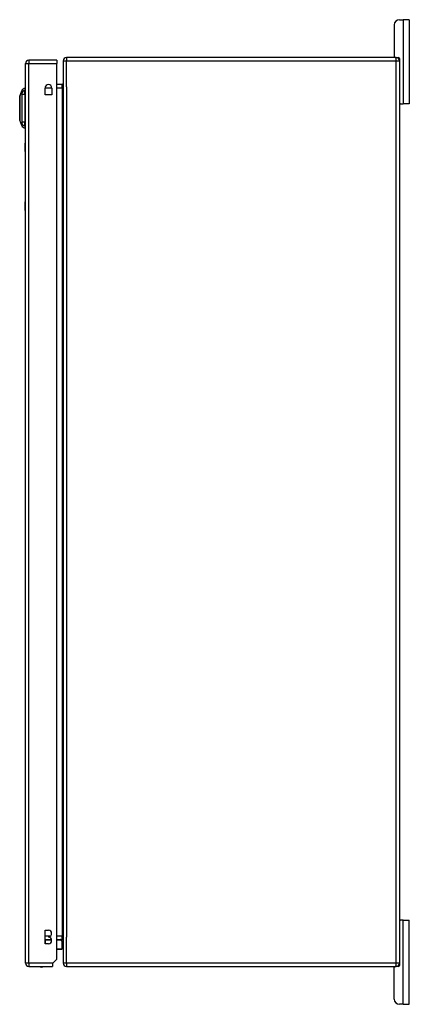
# Model space of a CAD drawing. Header units: inches. Extents: x 17 to 386, y 34 to 183.
# Tile 10 of 13: x 216 to 228, y 95 to 124. Entities that reach past the tile are written whole.
import ezdxf

# ---------------------------------------------------------------- set-up
doc = ezdxf.new("R2010")
doc.units = ezdxf.units.IN
doc.header["$MEASUREMENT"] = 0
doc.layers.add('Visible Edges(ANSI)', color=7, linetype='Continuous', lineweight=25)
doc.layers.add('Visible Tangent Edges(ANSI)', color=7, linetype='Continuous', lineweight=25)

msp = doc.modelspace()

# ---------------------------------------------------------------- linework, layer by layer
at = {"layer": 'Visible Edges(ANSI)'}
for p, q in [((227.758, 124.375), (227.864, 124.375)), ((228.052, 124.375), (227.864, 124.375)), ((228.052, 124.375), (228.052, 121.875)), ((227.602, 124.219), (227.602, 123.281)), ((217.574, 123.169), (216.739, 123.169)), ((217.574, 123.169), (217.574, 123.07)), ((217.759, 123.151), (217.759, 96.349)), ((227.66, 123.25), (217.858, 123.25)), ((227.66, 123.25), (227.728, 123.25)), ((227.759, 123.219), (227.759, 123.151)), ((227.759, 123.151), (227.759, 96.349)), ((216.64, 96.35), (216.64, 123.07)), ((217.574, 96.467), (217.574, 123.07)), ((216.624, 122.336), (216.624, 122.268)), ((216.624, 122.157), (216.624, 122.268)), ((217.222, 122.142), (217.222, 122.345)), ((217.425, 122.345), (217.425, 122.142)), ((217.728, 122.452), (217.574, 122.452)), ((216.47, 122.102), (216.532, 122.262)), ((216.624, 122.157), (216.624, 121.334)), ((216.64, 122.133), (216.624, 122.133)), ((217.425, 122.142), (217.222, 122.142)), ((216.64, 121.933), (216.624, 121.933)), ((227.79, 121.875), (227.759, 121.875)), ((227.79, 121.875), (227.864, 121.875)), ((228.052, 121.875), (227.864, 121.875)), ((216.532, 121.229), (216.47, 121.388)), ((216.64, 121.557), (216.624, 121.557)), ((216.64, 121.358), (216.624, 121.358)), ((216.624, 121.223), (216.624, 121.334)), ((216.624, 121.223), (216.624, 121.155)), ((216.634, 120.46), (216.634, 120.71)), ((216.64, 120.71), (216.634, 120.71)), ((216.634, 120.46), (216.634, 118.96)), ((216.634, 118.71), (216.634, 118.96)), ((216.634, 118.71), (216.64, 118.71)), ((227.759, 97.625), (227.79, 97.625)), ((227.864, 97.625), (227.79, 97.625)), ((227.864, 97.625), (228.052, 97.625)), ((228.052, 95.125), (228.052, 97.625)), ((217.229, 96.926), (217.229, 97.326)), ((217.229, 97.326), (217.324, 97.326)), ((217.324, 97.136), (217.324, 97.116)), ((217.229, 97.048), (217.415, 97.048)), ((217.324, 96.926), (217.229, 96.926)), ((217.574, 97.048), (217.728, 97.048)), ((217.684, 97.042), (217.724, 97.002)), ((217.729, 96.772), (217.729, 96.989)), ((217.71, 96.753), (217.574, 96.753)), ((216.739, 96.251), (217.44, 96.251)), ((217.457, 96.35), (217.44, 96.333)), ((217.44, 96.333), (217.44, 96.251)), ((217.574, 96.467), (217.457, 96.35)), ((217.858, 96.25), (227.66, 96.25)), ((227.728, 96.25), (227.66, 96.25)), ((227.759, 96.349), (227.759, 96.281)), ((227.602, 95.281), (227.602, 96.219)), ((227.864, 95.125), (227.758, 95.125)), ((227.864, 95.125), (228.052, 95.125))]:
    msp.add_line(p, q, dxfattribs=at)
at = {"layer": 'Visible Edges(ANSI)', "flags": 128}
msp.add_lwpolyline([(216.469, 122.1), (216.469, 122.1), (216.469, 122.099), (216.469, 122.097), (216.469, 122.094), (216.469, 122.09), (216.469, 122.085), (216.469, 122.08), (216.469, 122.073), (216.469, 122.066), (216.469, 122.059), (216.469, 122.05), (216.469, 122.041), (216.469, 122.031), (216.469, 122.02), (216.469, 122.008), (216.469, 121.996), (216.469, 121.984), (216.469, 121.971), (216.469, 121.957), (216.469, 121.943), (216.469, 121.928), (216.469, 121.913), (216.469, 121.897), (216.469, 121.881), (216.469, 121.865), (216.469, 121.848), (216.469, 121.831), (216.469, 121.814), (216.469, 121.797), (216.469, 121.78), (216.469, 121.763), (216.469, 121.745), (216.469, 121.728), (216.469, 121.71), (216.469, 121.693), (216.469, 121.676), (216.469, 121.659), (216.469, 121.642), (216.469, 121.625), (216.469, 121.609), (216.469, 121.593), (216.469, 121.577), (216.469, 121.562), (216.469, 121.548), (216.469, 121.533), (216.469, 121.52), (216.469, 121.506), (216.469, 121.494), (216.469, 121.482), (216.469, 121.471), (216.469, 121.46), (216.469, 121.45), (216.469, 121.441), (216.469, 121.432), (216.469, 121.424), (216.469, 121.417), (216.469, 121.411), (216.469, 121.405), (216.469, 121.401), (216.469, 121.397), (216.469, 121.394), (216.469, 121.392), (216.469, 121.391), (216.469, 121.39)], dxfattribs=at)
at = {"layer": 'Visible Edges(ANSI)'}
for centre, radius, start, end in [((227.758, 124.219), 0.156, 90, 180), ((216.739, 123.07), 0.099, 90, 180), ((217.858, 123.151), 0.099, 90, 180), ((227.633, 123.281), 0.031, 180, 270), ((227.66, 123.151), 0.099, 0, 90), ((227.728, 123.219), 0.031, 0, 90), ((216.642, 122.219), 0.118, 98.6009, 158.7495), ((217.324, 122.345), 0.102, 0, 180), ((217.728, 122.483), 0.031, 270, 0), ((216.474, 122.1), 0.00492, 158.7495, 179.7912), ((227.79, 121.906), 0.031, 180, 270), ((216.474, 121.39), 0.00492, 180.2088, 201.2505), ((216.642, 121.272), 0.118, 201.2505, 261.3991), ((227.79, 97.594), 0.031, 90, 180), ((217.324, 97.231), 0.095, 270, 90), ((217.324, 97.021), 0.095, 270, 90), ((217.67, 97.028), 0.0197, 45, 90), ((217.71, 96.989), 0.0197, 0, 45), ((217.728, 97.017), 0.031, 0, 90), ((217.71, 96.772), 0.0197, 270, 0), ((216.739, 96.35), 0.099, 180, 270), ((217.117, 96.419), 0.187, 243.6372, 296.3628), ((217.858, 96.349), 0.099, 180, 270), ((227.633, 96.219), 0.031, 90, 180), ((227.66, 96.349), 0.099, 270, 0), ((227.728, 96.281), 0.031, 270, 0), ((227.758, 95.281), 0.156, 180, 270)]:
    msp.add_arc(centre, radius, start, end, dxfattribs=at)
at = {"layer": 'Visible Tangent Edges(ANSI)'}
for p, q in [((227.864, 124.375), (227.864, 121.875)), ((216.739, 123.169), (216.739, 123.07)), ((217.759, 123.151), (217.858, 123.151)), ((217.858, 123.25), (217.858, 123.151)), ((217.858, 123.151), (227.66, 123.151)), ((217.858, 122.376), (217.858, 123.151)), ((227.66, 123.151), (227.66, 123.25)), ((227.66, 123.151), (227.759, 123.151)), ((227.66, 96.349), (227.66, 123.151)), ((216.64, 123.07), (216.739, 123.07)), ((216.739, 123.07), (217.574, 123.07)), ((216.739, 96.35), (216.739, 123.07)), ((217.223, 122.353), (217.425, 122.353)), ((217.574, 122.353), (217.728, 122.353)), ((217.728, 122.353), (217.728, 122.452)), ((217.728, 122.353), (217.759, 122.353)), ((217.728, 122.353), (217.728, 97.147)), ((217.858, 122.376), (217.858, 97.124)), ((216.532, 122.262), (216.47, 122.102)), ((216.634, 120.46), (216.64, 120.46)), ((216.64, 118.96), (216.634, 118.96)), ((227.864, 95.125), (227.864, 97.625)), ((217.367, 97.147), (217.229, 97.147)), ((217.728, 97.147), (217.574, 97.147)), ((217.728, 97.147), (217.759, 97.147)), ((217.728, 97.048), (217.728, 97.147)), ((217.858, 96.349), (217.858, 97.124)), ((217.229, 97.028), (217.229, 97.048)), ((217.229, 97.028), (217.229, 96.926)), ((217.419, 97.028), (217.229, 97.028)), ((217.229, 97.028), (217.229, 97.028)), ((217.688, 97.028), (217.574, 97.028)), ((217.729, 96.989), (217.688, 97.028)), ((217.574, 96.772), (217.729, 96.772)), ((216.739, 96.35), (216.64, 96.35)), ((216.739, 96.35), (216.739, 96.251)), ((217.457, 96.35), (216.739, 96.35)), ((217.858, 96.349), (217.759, 96.349)), ((217.858, 96.349), (217.858, 96.25)), ((227.66, 96.349), (217.858, 96.349)), ((227.66, 96.25), (227.66, 96.349)), ((227.759, 96.349), (227.66, 96.349))]:
    msp.add_line(p, q, dxfattribs=at)
at = {"layer": 'Visible Tangent Edges(ANSI)', "flags": 128}
for points in [[(216.469, 122.02), (216.469, 122.026), (216.469, 122.033), (216.469, 122.039), (216.469, 122.044), (216.469, 122.05), (216.469, 122.055), (216.469, 122.06), (216.469, 122.065), (216.469, 122.069), (216.469, 122.073), (216.469, 122.077), (216.469, 122.081), (216.469, 122.084), (216.469, 122.087), (216.469, 122.09), (216.469, 122.093), (216.47, 122.095), (216.47, 122.097), (216.47, 122.099), (216.47, 122.1), (216.47, 122.101), (216.47, 122.102), (216.47, 122.102), (216.47, 122.102)], [(216.469, 121.973), (216.469, 121.975), (216.469, 121.977), (216.469, 121.979), (216.469, 121.981), (216.469, 121.983), (216.469, 121.985), (216.469, 121.988), (216.469, 121.99), (216.469, 121.992), (216.469, 121.994), (216.469, 121.996), (216.469, 121.997), (216.469, 121.999), (216.469, 122.001), (216.469, 122.003), (216.469, 122.005), (216.469, 122.007), (216.469, 122.009), (216.469, 122.011), (216.469, 122.013), (216.469, 122.015), (216.469, 122.016), (216.469, 122.018), (216.469, 122.02)], [(216.469, 121.518), (216.469, 121.534), (216.469, 121.551), (216.469, 121.568), (216.469, 121.587), (216.469, 121.605), (216.469, 121.624), (216.469, 121.644), (216.469, 121.664), (216.47, 121.684), (216.47, 121.704), (216.47, 121.725), (216.47, 121.745), (216.47, 121.766), (216.47, 121.787), (216.47, 121.807), (216.469, 121.827), (216.469, 121.847), (216.469, 121.867), (216.469, 121.886), (216.469, 121.904), (216.469, 121.922), (216.469, 121.94), (216.469, 121.957), (216.469, 121.973)], [(216.532, 122.262), (216.532, 122.262), (216.532, 122.261), (216.532, 122.261), (216.532, 122.26), (216.532, 122.259), (216.531, 122.257), (216.531, 122.255), (216.531, 122.253), (216.531, 122.251), (216.531, 122.248), (216.531, 122.246), (216.531, 122.243), (216.531, 122.239), (216.531, 122.236), (216.531, 122.232), (216.531, 122.228), (216.531, 122.224), (216.531, 122.219), (216.53, 122.215), (216.53, 122.21), (216.53, 122.204), (216.53, 122.199), (216.53, 122.194), (216.53, 122.185)], [(216.53, 122.185), (216.53, 122.184), (216.53, 122.183), (216.53, 122.181), (216.53, 122.179), (216.53, 122.178), (216.53, 122.176), (216.53, 122.174), (216.53, 122.172), (216.53, 122.17), (216.53, 122.168), (216.53, 122.166), (216.53, 122.164), (216.53, 122.162), (216.53, 122.16), (216.53, 122.157), (216.53, 122.155), (216.53, 122.153), (216.53, 122.15), (216.53, 122.147), (216.53, 122.145), (216.53, 122.142), (216.53, 122.139), (216.53, 122.137), (216.53, 122.134)], [(216.53, 122.134), (216.53, 122.1), (216.53, 122.069), (216.531, 122.038), (216.531, 122.006), (216.531, 121.974), (216.531, 121.942), (216.531, 121.909), (216.531, 121.877), (216.531, 121.844), (216.532, 121.811), (216.532, 121.778), (216.532, 121.745), (216.532, 121.712), (216.532, 121.679), (216.531, 121.646), (216.531, 121.614), (216.531, 121.581), (216.531, 121.549), (216.531, 121.516), (216.531, 121.484), (216.531, 121.453), (216.53, 121.421), (216.53, 121.39), (216.53, 121.357)], [(216.469, 121.471), (216.469, 121.473), (216.469, 121.474), (216.469, 121.476), (216.469, 121.478), (216.469, 121.48), (216.469, 121.482), (216.469, 121.484), (216.469, 121.485), (216.469, 121.487), (216.469, 121.489), (216.469, 121.491), (216.469, 121.493), (216.469, 121.495), (216.469, 121.497), (216.469, 121.499), (216.469, 121.501), (216.469, 121.503), (216.469, 121.505), (216.469, 121.507), (216.469, 121.509), (216.469, 121.511), (216.469, 121.514), (216.469, 121.516), (216.469, 121.518)], [(216.47, 121.388), (216.47, 121.389), (216.47, 121.389), (216.47, 121.39), (216.47, 121.391), (216.47, 121.392), (216.47, 121.394), (216.47, 121.396), (216.469, 121.398), (216.469, 121.401), (216.469, 121.403), (216.469, 121.406), (216.469, 121.41), (216.469, 121.413), (216.469, 121.417), (216.469, 121.422), (216.469, 121.426), (216.469, 121.431), (216.469, 121.436), (216.469, 121.441), (216.469, 121.446), (216.469, 121.452), (216.469, 121.458), (216.469, 121.464), (216.469, 121.471)], [(216.53, 121.357), (216.53, 121.354), (216.53, 121.351), (216.53, 121.349), (216.53, 121.346), (216.53, 121.343), (216.53, 121.341), (216.53, 121.338), (216.53, 121.336), (216.53, 121.333), (216.53, 121.331), (216.53, 121.329), (216.53, 121.327), (216.53, 121.325), (216.53, 121.322), (216.53, 121.32), (216.53, 121.318), (216.53, 121.317), (216.53, 121.315), (216.53, 121.313), (216.53, 121.311), (216.53, 121.31), (216.53, 121.308), (216.53, 121.307), (216.53, 121.305)], [(216.53, 121.305), (216.53, 121.297), (216.53, 121.292), (216.53, 121.286), (216.53, 121.281), (216.53, 121.276), (216.531, 121.271), (216.531, 121.267), (216.531, 121.263), (216.531, 121.259), (216.531, 121.255), (216.531, 121.251), (216.531, 121.248), (216.531, 121.245), (216.531, 121.242), (216.531, 121.24), (216.531, 121.237), (216.531, 121.235), (216.531, 121.234), (216.532, 121.232), (216.532, 121.231), (216.532, 121.23), (216.532, 121.229), (216.532, 121.229), (216.532, 121.229)]]:
    msp.add_lwpolyline(points, dxfattribs=at)
at = {"layer": 'Visible Tangent Edges(ANSI)'}
msp.add_arc((216.474, 122.1), 0.00492, 158.7495, 179.7912, dxfattribs=at)
for centre, major_axis, ratio, start_param, end_param in [((216.644, 122.158), (-0.117, -0.016), 0.948273, 4.754759, 5.892029), ((216.644, 122.12), (-0.118, 0.005), 0.314585, 4.896593, 6.033863), ((216.644, 121.371), (-0.118, -0.005), 0.314585, 0.249322, 1.386592), ((216.644, 121.333), (-0.117, 0.016), 0.948273, 0.391156, 1.528426), ((217.67, 97.028), (0, 0.0197), 0.91745, 4.712389, 6.283185), ((217.67, 97.028), (0.0139, 0.0139), 0.852462, 5.41831, 6.283185)]:
    msp.add_ellipse(centre, major_axis=major_axis, ratio=ratio, start_param=start_param, end_param=end_param, dxfattribs=at)

doc.saveas('drawing.dxf')
